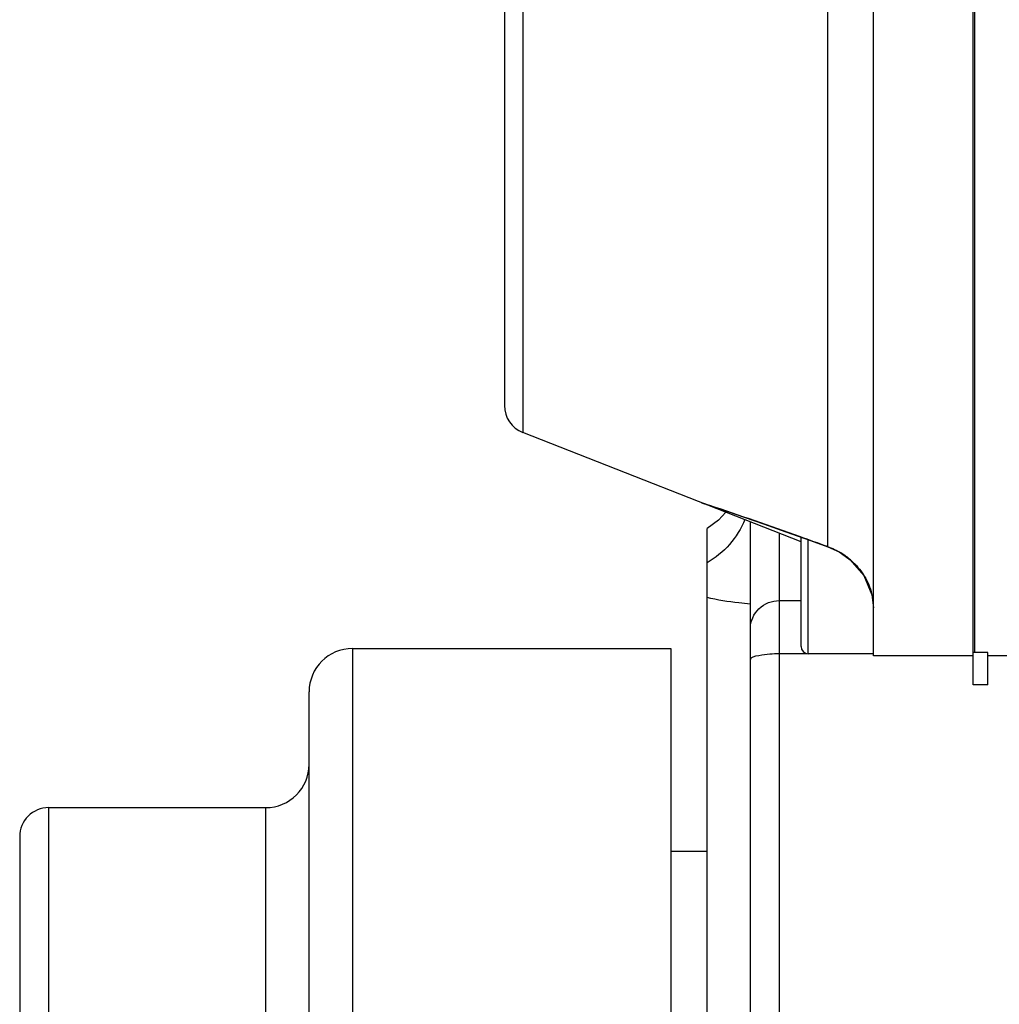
# Model space of a CAD drawing. Header units: millimetres. Extents: x 0 to 5945, y 0 to 4205.
# Tile 7 of 76: x 1061 to 1128, y 3330 to 3398. Entities that reach past the tile are written whole.
import ezdxf

# ---------------------------------------------------------------- set-up
doc = ezdxf.new("R2010")
doc.units = ezdxf.units.MM
doc.header["$LTSCALE"] = 326.975
for name, color, linetype in [('304102000042DXF_CONTINUOUS_LINE', 7, 'CONTINUOUS'), ('304102000088DXF_CONTINUOUS_LINE', 7, 'CONTINUOUS'), ('304102000089DXF_CONTINUOUS_LINE', 7, 'CONTINUOUS'), ('304106000033DXF_CONTINUOUS_LINE', 7, 'CONTINUOUS'), ('304301000071DXF_CONTINUOUS_LINE', 7, 'CONTINUOUS'), ('501023000065DXF_CONTINUOUS_LINE', 7, 'CONTINUOUS')]:
    doc.layers.add(name, color=color, linetype=linetype)

msp = doc.modelspace()

# ---------------------------------------------------------------- linework, layer by layer
at = {"layer": '304102000042DXF_CONTINUOUS_LINE', "color": 7, "linetype": 'Continuous'}
for p, q in [((1119.502, 3354.11), (1119.502, 3463.11)), ((1094.002, 3445.814), (1094.002, 3371.406)), ((1126.502, 3354.33), (1126.502, 3403.718)), ((1114.502, 3361.989), (1095.271, 3369.545)), ((1107.682, 3364.671), (1108.552, 3364.377)), ((1113.444, 3362.684), (1115.157, 3362.073)), ((1115.157, 3362.073), (1116.36, 3361.638)), ((1126.402, 3354.11), (1119.502, 3354.11))]:
    msp.add_line(p, q, dxfattribs=at)
at = {"layer": '304102000042DXF_CONTINUOUS_LINE', "color": 9, "linetype": 'Continuous'}
for p, q in [((1095.27, 3447.675), (1095.27, 3369.545)), ((1116.333, 3402.588), (1116.333, 3361.658)), ((1107.62, 3364.693), (1108.196, 3364.5)), ((1116.331, 3361.659), (1116.36, 3361.638)), ((1117.259, 3361.218), (1117.289, 3361.19))]:
    msp.add_line(p, q, dxfattribs=at)
at = {"layer": '304102000042DXF_CONTINUOUS_LINE', "color": 7, "linetype": 'Continuous'}
for points in [[(1108.552, 3364.377), (1109.442, 3364.075), (1110.562, 3363.691), (1111.905, 3363.225), (1113.444, 3362.684)], [(1116.36, 3361.638), (1117.13, 3361.284), (1117.289, 3361.19)], [(1117.29, 3361.189), (1117.902, 3360.744), (1118.849, 3359.648)], [(1118.849, 3359.648), (1119.399, 3358.321), (1119.502, 3357.421)]]:
    msp.add_lwpolyline(points, dxfattribs=at)
msp.add_arc((1096.002, 3371.406), 2, 180, 248.55226, dxfattribs=at)
at = {"layer": '304102000042DXF_CONTINUOUS_LINE', "color": 9, "linetype": 'Continuous'}
for centre, radius, start, end in [((991.924, 3018.617), 364.904, 70.37991, 71.41952), ((989.075, 3010.542), 373.466, 70.07782, 70.38414), ((1114.634, 3356.908), 5.046, 56.93231, 58.65605), ((1114.668, 3356.957), 4.987, 48.15789, 56.94848), ((1115.002, 3357.266), 4.529, 31.57677, 32.73604), ((1115.019, 3357.276), 4.51, 30.88773, 31.57644)]:
    msp.add_arc(centre, radius, start, end, dxfattribs=at)
for points in [[(1116.331, 3361.658), (1116.654, 3361.544), (1116.967, 3361.396), (1117.259, 3361.218)], [(1117.994, 3360.672), (1118.307, 3360.392), (1118.585, 3360.068), (1118.812, 3359.715)], [(1118.889, 3359.591), (1119.108, 3359.225), (1119.276, 3358.823), (1119.379, 3358.409)]]:
    msp.add_open_spline(points, degree=3, dxfattribs=at)
at = {"layer": '304102000088DXF_CONTINUOUS_LINE', "color": 9, "linetype": 'Continuous'}
for p, q in [((1083.502, 3354.61), (1083.502, 3297.943)), ((1062.502, 3343.61), (1062.502, 3275.41)), ((1077.502, 3207.008), (1077.502, 3343.61))]:
    msp.add_line(p, q, dxfattribs=at)
at = {"layer": '304102000088DXF_CONTINUOUS_LINE', "color": 7, "linetype": 'Continuous'}
for p, q in [((1083.502, 3354.61), (1105.502, 3354.61)), ((1105.502, 3354.608), (1105.502, 3312.783)), ((1080.502, 3240.602), (1080.502, 3351.61)), ((1062.502, 3343.61), (1077.502, 3343.61)), ((1060.502, 3341.61), (1060.502, 3275.509))]:
    msp.add_line(p, q, dxfattribs=at)
for centre, radius, start, end in [((1083.502, 3351.61), 3, 90, 180), ((1077.502, 3346.61), 3, 270, 360), ((1062.502, 3341.61), 2, 90, 180.00011)]:
    msp.add_arc(centre, radius, start, end, dxfattribs=at)
at = {"layer": '304102000089DXF_CONTINUOUS_LINE', "color": 7, "linetype": 'Continuous'}
for p, q in [((1109.31, 3364.029), (1108.806, 3363.473)), ((1108.806, 3363.473), (1108.002, 3362.917)), ((1108.002, 3280.61), (1108.002, 3362.913)), ((1111.002, 3280.61), (1111.002, 3363.364))]:
    msp.add_line(p, q, dxfattribs=at)
at = {"layer": '304102000089DXF_CONTINUOUS_LINE', "color": 9, "linetype": 'Continuous'}
for p, q in [((1113.002, 3264.133), (1113.002, 3362.579)), ((1113.002, 3357.925), (1114.502, 3357.925)), ((1113.002, 3354.269), (1114.869, 3354.269))]:
    msp.add_line(p, q, dxfattribs=at)
msp.add_open_spline([(1110.612, 3363.519), (1110.132, 3362.288), (1109.154, 3361.184), (1108.002, 3360.537)], degree=3, dxfattribs=at)
for points, knots in [([(1111.002, 3357.681), (1110.735, 3357.702), (1109.728, 3357.799), (1108.726, 3357.96), (1108.002, 3358.129)], [0, 0, 0, 0, 0.265214, 1, 1, 1, 1]), ([(1111.002, 3356.013), (1111.002, 3356.504), (1111.451, 3357.538), (1112.495, 3357.925), (1113.002, 3357.925)], [0, 0, 0, 0, 0.492105, 1, 1, 1, 1]), ([(1111.002, 3353.819), (1111.002, 3354.041), (1111.992, 3354.208), (1112.529, 3354.269), (1113.002, 3354.269)], [0, 0, 0, 0, 0.319414, 1, 1, 1, 1])]:
    msp.add_open_spline(points, degree=3, knots=knots, dxfattribs=at)
at = {"layer": '304106000033DXF_CONTINUOUS_LINE', "color": 7, "linetype": 'Continuous'}
for p, q in [((1126.402, 3352.11), (1126.402, 3465.11)), ((1127.402, 3354.33), (1126.402, 3354.33)), ((1127.402, 3352.11), (1127.402, 3354.33)), ((1129.402, 3354.11), (1127.402, 3354.11)), ((1127.402, 3352.11), (1126.402, 3352.11))]:
    msp.add_line(p, q, dxfattribs=at)
at = {"layer": '304301000071DXF_CONTINUOUS_LINE', "color": 7, "linetype": 'Continuous'}
msp.add_line((1105.502, 3340.61), (1108.002, 3340.61), dxfattribs=at)
at = {"layer": '501023000065DXF_CONTINUOUS_LINE', "color": 7, "linetype": 'Continuous'}
for p, q in [((1114.502, 3354.75), (1114.502, 3362.306)), ((1119.502, 3354.25), (1115.002, 3354.25))]:
    msp.add_line(p, q, dxfattribs=at)
at = {"layer": '501023000065DXF_CONTINUOUS_LINE', "color": 9, "linetype": 'Continuous'}
msp.add_line((1115.002, 3354.25), (1115.002, 3362.128), dxfattribs=at)
at = {"layer": '501023000065DXF_CONTINUOUS_LINE', "color": 7, "linetype": 'Continuous'}
msp.add_arc((1115.002, 3354.75), 0.5, 180, 270, dxfattribs=at)

doc.saveas('drawing.dxf')
